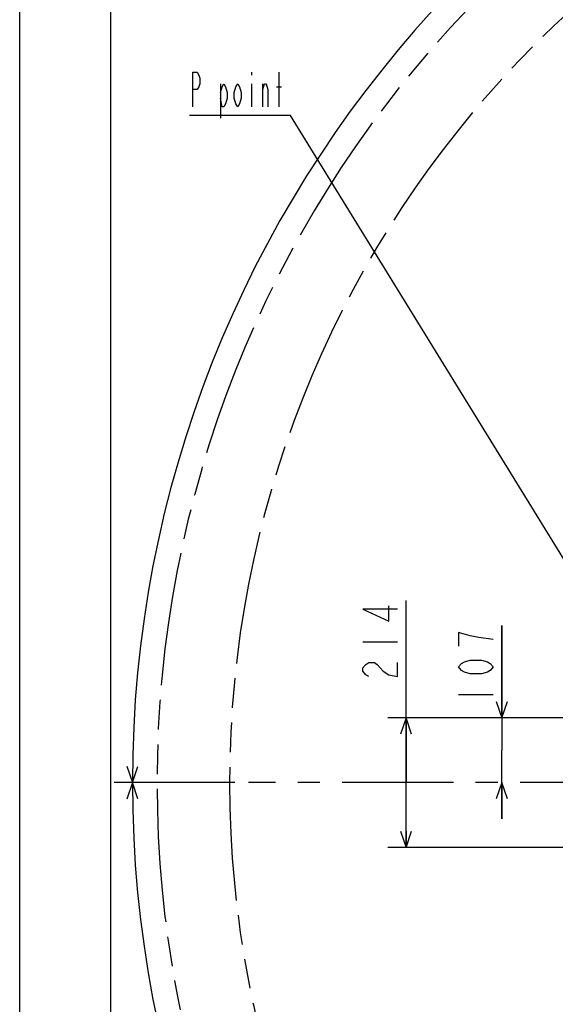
# Model space of a CAD drawing. Header units: millimetres. Extents: x 0 to 770, y -15 to 420.
# Tile 13 of 105: x 0 to 59, y 236 to 345. Entities that reach past the tile are written whole.
import ezdxf

# ---------------------------------------------------------------- set-up
doc = ezdxf.new("R2010")
doc.units = ezdxf.units.MM
doc.header["$LTSCALE"] = 32.67
doc.linetypes.add('CENTER', pattern=[0.6, 0.375, -0.075, 0.075, -0.075])
doc.linetypes.add('PHANTOM', pattern=[0.8, 0.45, -0.05, 0.1, -0.05, 0.1, -0.05])
doc.layers.get('0').update_dxf_attribs({"linetype": 'CONTINUOUS'})
for name, color, linetype in [('AXIS', 7, 'CONTINUOUS'), ('CRV2', 7, 'CONTINUOUS'), ('DRA_ITEM', 7, 'CONTINUOUS'), ('DRIV_DIM', 7, 'CONTINUOUS')]:
    doc.layers.add(name, color=color, linetype=linetype)
doc.styles.get("Standard").update_dxf_attribs({"font": 'txt', "width": 0.8})
doc.dimstyles.new('DIMSTYLE_12', dxfattribs={"dimtxt": 3.8, "dimasz": 1.8, "dimexe": 2, "dimexo": 1.5, "dimgap": 1.9, "dimtad": 1, "dimdec": 3, "dimlfac": 15, "dimdsep": 46, "dimtxsty": 'STANDARD', "dimblk": 'OPEN', "dimblk1": 'OPEN', "dimblk2": 'OPEN', "dimcen": 0.09, "dimadec": 0, "dimazin": 0, "dimtp": 0.5, "dimtm": 0.5, "dimtfac": 1, "dimtdec": 3, "dimtofl": 0, "dimtmove": 0, "dimatfit": 3, "dimldrblk": 'OPEN', "dimfxl": 1, "dimtolj": 1, "dimarcsym": 0})
doc.dimstyles.new('DIMSTYLE_9', dxfattribs={"dimtxt": 3.8, "dimasz": 1.8, "dimexe": 2, "dimexo": 1.5, "dimgap": 0.95, "dimtad": 1, "dimdec": 3, "dimlfac": 15, "dimdsep": 46, "dimtxsty": 'STANDARD', "dimblk": 'OPEN', "dimblk1": 'OPEN', "dimblk2": 'OPEN', "dimcen": 0.09, "dimadec": 0, "dimazin": 0, "dimtp": 0.001, "dimtm": 0.001, "dimtfac": 1, "dimtdec": 3, "dimtofl": 0, "dimtmove": 0, "dimatfit": 3, "dimldrblk": 'OPEN', "dimfxl": 1, "dimtolj": 1, "dimarcsym": 0})

# ---------------------------------------------------------------- blocks, each defined once
blk = doc.blocks.new('_OPEN')
at = {"color": 0, "linetype": 'BYBLOCK'}
for p, q in [((0, 0), (-1, 0.342)), ((-1, -0.342), (0, 0)), ((-1, 0), (0, 0))]:
    blk.add_line(p, q, dxfattribs=at)
blk = doc.blocks.new('*D41')
at = {"layer": 'DRIV_DIM', "color": 2, "linetype": 'CONTINUOUS'}
for p, q in [((53.13, 267.98), (53.13, 278.15)), ((53.13, 278.15), (53.13, 264.41)), ((76.38, 267.98), (51.13, 267.98)), ((53.13, 256.85), (53.13, 264.41)), ((53.13, 260.85), (53.13, 256.85))]:
    blk.add_line(p, q, dxfattribs=at)
at = {"layer": 'DRIV_DIM', "color": 2, "linetype": 'CONTINUOUS', "xscale": 1.8, "yscale": 1.8, "zscale": 1.8}
for p, rotation in [((53.13, 267.98), 270), ((53.13, 260.85), 90)]:
    blk.add_blockref('_OPEN', p, dxfattribs=dict(at, rotation=rotation))
blk = doc.blocks.new('*D42')
at = {"layer": 'DRIV_DIM', "color": 2, "linetype": 'CONTINUOUS'}
for p, q in [((42.58, 260.85), (42.58, 280.9)), ((76.38, 267.98), (40.58, 267.98)), ((42.58, 267.98), (42.58, 260.85)), ((42.58, 253.71), (42.58, 260.85)), ((76.38, 253.71), (40.58, 253.71))]:
    blk.add_line(p, q, dxfattribs=at)
at = {"layer": 'DRIV_DIM', "color": 2, "linetype": 'CONTINUOUS', "xscale": 1.8, "yscale": 1.8, "zscale": 1.8}
for p, rotation in [((42.58, 267.98), 90), ((42.58, 253.71), 270)]:
    blk.add_blockref('_OPEN', p, dxfattribs=dict(at, rotation=rotation))
blk = doc.blocks.new('*D43')
at = {"layer": 'DRIV_DIM', "color": 2, "linetype": 'CONTINUOUS'}
for p, q in [((260.9, 282.48), (264.08, 283.04)), ((23.7, 260.85), (10.42, 260.85))]:
    blk.add_line(p, q, dxfattribs=at)
for points in [[(261.18, 284.35), (262.11, 282.69), (262.39, 284.57)], [(11.81, 262.65), (12.42, 260.85), (13.04, 262.64)]]:
    blk.add_lwpolyline(points, dxfattribs=at)
for start, end in [(95, 180), (10, 95)]:
    blk.add_arc((138.22, 260.85), 125.8, start, end, dxfattribs=at)
blk = doc.blocks.new('*D44')
at = {"layer": 'DRIV_DIM', "color": 2, "linetype": 'CONTINUOUS'}
for p, q in [((23.7, 260.85), (10.42, 260.85)), ((260.9, 239.21), (264.08, 238.66))]:
    blk.add_line(p, q, dxfattribs=at)
for points in [[(13.04, 259.05), (12.42, 260.85), (11.81, 259.04)], [(262.39, 237.12), (262.11, 239), (261.18, 237.34)]]:
    blk.add_lwpolyline(points, dxfattribs=at)
for start, end in [(180, 265), (265, 350)]:
    blk.add_arc((138.22, 260.85), 125.8, start, end, dxfattribs=at)

msp = doc.modelspace()

# ---------------------------------------------------------------- linework, layer by layer
at = {"color": 7, "linetype": 'CONTINUOUS'}
for p, q in [((10, 410), (10, 10)), ((0, 8.242278), (0, 409.35318))]:
    msp.add_line(p, q, dxfattribs=at)
at = {"layer": 'AXIS', "color": 7, "linetype": 'CENTER'}
msp.add_line((67.398248, 260.847714), (25.20488, 260.847714), dxfattribs=at)
at = {"layer": 'CRV2', "color": 4, "linetype": 'PHANTOM'}
for radius in [123.080582, 115.080582]:
    msp.add_arc((138.216915, 260.847714), radius, 10, 350, dxfattribs=at)
at = {"layer": 'DRA_ITEM', "color": 2, "linetype": 'CONTINUOUS'}
for p, q in [((25.544853, 339.07728), (25.544853, 338.760594)), ((28.584854, 335.277261), (28.584854, 339.07728)), ((22.124853, 337.810607), (22.124853, 334.010624)), ((25.544853, 337.810607), (25.544853, 335.277261)), ((26.779853, 335.277261), (26.779853, 337.810607)), ((28.299855, 337.493957), (28.869854, 337.493957)), ((29.344854, 334.327274), (18.704854, 334.327274)), ((29.844854, 334.327274), (29.344854, 334.327274)), ((74.883582, 261.247986), (29.844854, 334.327274))]:
    msp.add_line(p, q, dxfattribs=at)
for points in [[(19.084854, 335.277261), (19.084854, 339.07728), (19.559854, 339.07728), (19.749854, 338.760594), (19.844853, 338.443944), (19.844853, 337.810607), (19.749854, 337.493957), (19.559854, 337.177271), (19.084854, 337.177271)], [(22.124853, 336.860621), (22.314853, 337.493957), (22.504854, 337.810607), (22.694854, 337.493957), (22.884855, 336.860621), (22.884855, 336.227284), (22.694854, 335.593948), (22.504854, 335.277261), (22.314853, 335.277261), (22.124853, 336.227284)], [(24.404854, 336.227284), (24.214854, 335.593948), (24.024853, 335.277261), (23.834853, 335.593948), (23.644854, 336.227284), (23.644854, 336.860621), (23.834853, 337.493957), (24.024853, 337.810607), (24.214854, 337.493957), (24.404854, 336.860621), (24.404854, 336.227284)], [(26.779853, 337.177271), (26.969853, 337.810607), (27.159854, 337.810607), (27.349854, 337.177271), (27.349854, 335.277261)]]:
    msp.add_lwpolyline(points, dxfattribs=at)
at = {"layer": 'DRIV_DIM', "color": 2, "linetype": 'CONTINUOUS'}
for p, q in [((48.38012, 277.387748), (48.38012, 275.867726)), ((37.831084, 276.341106), (41.631083, 276.341106)), ((48.38012, 270.547721), (52.180121, 270.547721))]:
    msp.add_line(p, q, dxfattribs=at)
for points in [[(41.631083, 279.951114), (37.831084, 279.951114), (40.681083, 278.621103), (40.681083, 280.331101)], [(52.180121, 276.627737), (50.596784, 276.817749), (49.646788, 277.007725), (48.38012, 277.387748)], [(38.464419, 272.541123), (38.14775, 272.731099), (37.831084, 273.111122), (37.831084, 273.49111), (38.14775, 273.871097), (38.464419, 274.061109), (39.097751, 274.061109), (39.414419, 273.871097), (39.731083, 273.49111), (40.047751, 273.111122), (40.681083, 272.731099), (41.631083, 272.541123), (41.631083, 274.061109)], [(52.180121, 273.587729), (51.863453, 273.207742), (51.546785, 273.01773), (50.913452, 272.827718), (49.646788, 272.827718), (49.013452, 273.01773), (48.696788, 273.207742), (48.38012, 273.587729), (48.696788, 273.967753), (49.013452, 274.157728), (49.646788, 274.34774), (50.913452, 274.34774), (51.546785, 274.157728), (51.863453, 273.967753), (52.180121, 273.587729)]]:
    msp.add_lwpolyline(points, dxfattribs=at)

# ---------------------------------------------------------------- dimensions: what is measured, and where the dimension line sits
for base, line1, line2, picture, middle in [((127.252567, 386.170787), ((258.188721, 282.00198), (259.427627, 282.220433)), ((26.462897, 260.847714), (25.20488, 260.847714)), '*D43', (91.055158, 377.474718)), ((127.252567, 135.524642), ((26.462897, 260.847714), (25.20488, 260.847714)), ((258.188721, 239.693448), (259.427627, 239.474995)), '*D44', (121.715861, 136.132821))]:
    dim = msp.add_angular_dim_2l(base=base, line1=line1, line2=line2, dimstyle='DIMSTYLE_12', override={"dimtad": 2}, dxfattribs=at)
    dim.commit()
    dim.dimension.update_dxf_attribs({"geometry": picture, "text_midpoint": middle, "dimtype": 162})
for base, p2, picture, middle in [((42.581084, 253.714381), (77.883467, 253.714381), '*D42', (42.581084, 271.781107)), ((53.13012, 260.847714), (25.20488, 260.847714), '*D41', (53.13012, 269.027736))]:
    dim = msp.add_linear_dim(base=base, p1=(77.883467, 267.981047), p2=p2, angle=270, dimstyle='DIMSTYLE_9', dxfattribs=at)
    dim.commit()
    dim.dimension.update_dxf_attribs({"geometry": picture, "text_midpoint": middle, "dimtype": 160})

doc.saveas('drawing.dxf')
